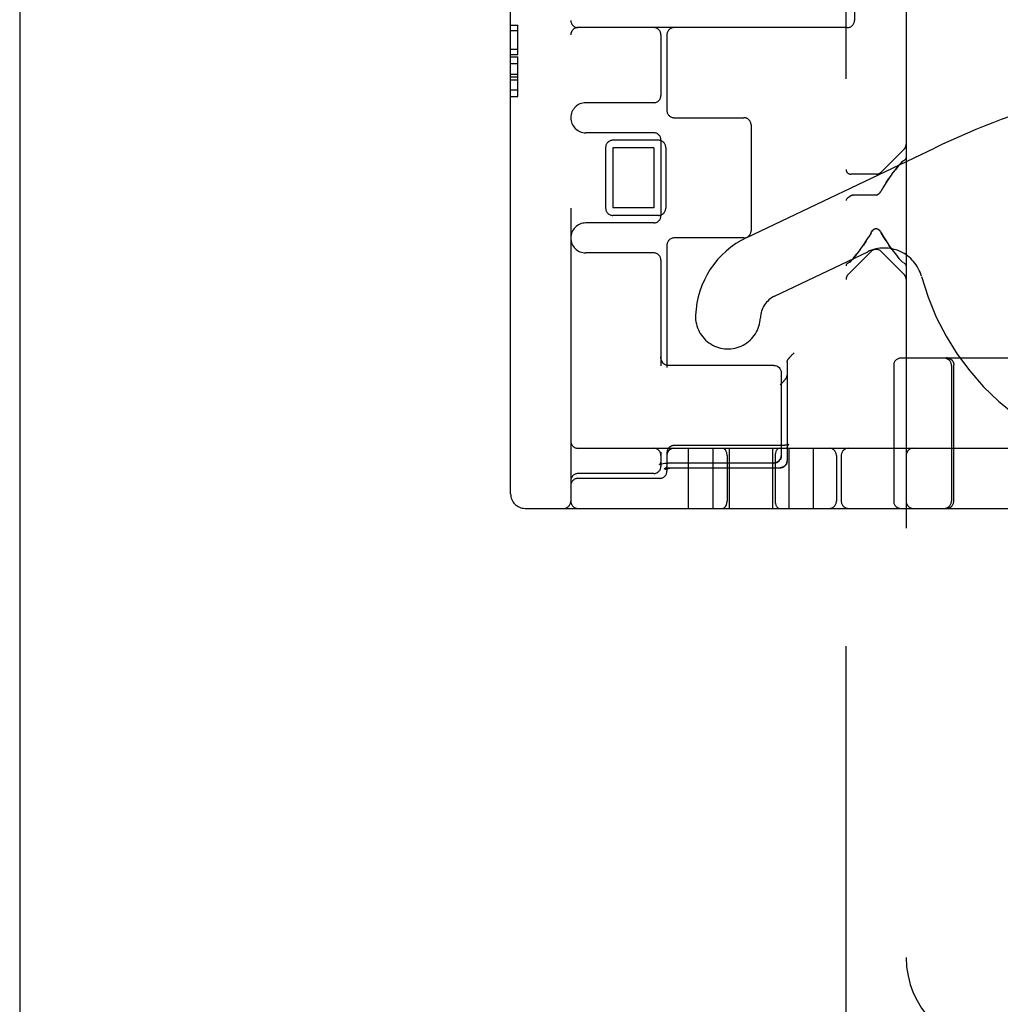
# Model space of a CAD drawing. Header units: inches. Extents: x 0 to 215, y 0 to 139.
# Tile 4 of 101: x 34.24 to 36.28, y 49.47 to 51.52. Entities that reach past the tile are written whole.
import ezdxf

# ---------------------------------------------------------------- set-up
doc = ezdxf.new("R2010")
doc.units = ezdxf.units.IN
doc.header["$LTSCALE"] = 11.804375
doc.header["$MEASUREMENT"] = 0
doc.linetypes.add('HIDDEN', pattern=[0.2, 0.1, -0.1])
doc.layers.get('0').update_dxf_attribs({"linetype": 'CONTINUOUS'})
doc.layers.add('DEFAULT_2', color=8, linetype='HIDDEN')

msp = doc.modelspace()

# ---------------------------------------------------------------- linework, layer by layer
at = {"color": 3, "linetype": 'Continuous'}
msp.add_line((34.2394, 91.5008), (34.2394, 11.1258), dxfattribs=at)
at = {"layer": 'DEFAULT_2', "color": 8, "linetype": 'HIDDEN'}
for p, q in [((35.9579, 49.0337), (35.9579, 54.5342)), ((36.0829, 54.0012), (36.0829, 49.5667)), ((35.2604, 50.5308), (35.2604, 53.4708)), ((35.3854, 53.4858), (35.3854, 50.5158)), ((35.9754, 52.4858), (35.9754, 51.5158)), ((35.2604, 51.5059), (35.2754, 51.5059)), ((35.2754, 51.4448), (35.2754, 51.5059)), ((35.2604, 51.4946), (35.2754, 51.4946)), ((35.9604, 51.5008), (35.4004, 51.5008)), ((35.5729, 51.4858), (35.5729, 51.3596)), ((35.5854, 51.4858), (35.5854, 51.3283)), ((35.2604, 51.4562), (35.2754, 51.4562)), ((35.2604, 51.4448), (35.2754, 51.4448)), ((35.2604, 51.4397), (35.2754, 51.4397)), ((35.2604, 51.4258), (35.2754, 51.4258)), ((35.2754, 51.3572), (35.2754, 51.4397)), ((35.2604, 51.4038), (35.2754, 51.4038)), ((35.2604, 51.3986), (35.2754, 51.3986)), ((35.2604, 51.3919), (35.2754, 51.3919)), ((35.2604, 51.3717), (35.2754, 51.3717)), ((35.2604, 51.3572), (35.2754, 51.3572)), ((35.5579, 51.3446), (35.4166, 51.3446)), ((35.6004, 51.3133), (35.7454, 51.3133)), ((35.5579, 51.2821), (35.4166, 51.2821)), ((35.7604, 51.2983), (35.7604, 51.0783)), ((35.5679, 51.2665), (35.4729, 51.2665)), ((35.5729, 51.2671), (35.5729, 51.1096)), ((35.4579, 51.2515), (35.4579, 51.1252)), ((35.5579, 51.2508), (35.4729, 51.2508)), ((35.4729, 51.2508), (35.4729, 51.1258)), ((35.5579, 51.2508), (35.5579, 51.1258)), ((35.5829, 51.2515), (35.5829, 51.1252)), ((35.7512, 51.0641), (36.1416, 51.2503)), ((36.031, 51.2003), (36.0785, 51.2478)), ((36.0679, 51.2145), (36.0698, 51.2168)), ((36.0735, 51.2206), (36.0753, 51.2222)), ((36.0785, 51.2244), (36.0769, 51.2235)), ((36.0534, 51.1959), (36.0604, 51.2051)), ((36.0679, 51.2145), (36.0604, 51.2051)), ((36.0604, 51.2051), (36.0679, 51.2145)), ((36.0204, 51.1959), (35.9679, 51.1959)), ((36.041, 51.1783), (36.0469, 51.187)), ((36.0534, 51.1959), (36.0469, 51.187)), ((36.0264, 51.1553), (36.025, 51.1541)), ((36.0276, 51.1566), (36.0263, 51.1553)), ((36.0357, 51.1698), (36.03, 51.1597)), ((35.9679, 51.1508), (35.969, 51.1516)), ((35.969, 51.1516), (35.9679, 51.1508)), ((35.9703, 51.1521), (35.969, 51.1516)), ((35.9715, 51.1524), (35.9729, 51.1526)), ((36.0204, 51.1526), (35.9729, 51.1526)), ((36.025, 51.1542), (36.0235, 51.1533)), ((35.5579, 51.1258), (35.4729, 51.1258)), ((35.5579, 51.0946), (35.4166, 51.0946)), ((35.5679, 51.1102), (35.4729, 51.1102)), ((36.0098, 51.0738), (36.0051, 51.0656)), ((36.0098, 51.0738), (36.011, 51.0759)), ((36.0298, 51.0759), (36.031, 51.0738)), ((35.7454, 51.0633), (35.6004, 51.0633)), ((35.9998, 51.0571), (35.9939, 51.0484)), ((35.5854, 51.0483), (35.5854, 50.7941)), ((35.8093, 50.9423), (36.0029, 51.0346)), ((36.0098, 51.0351), (35.9623, 50.9876)), ((35.9874, 51.0395), (35.9804, 51.0303)), ((35.9874, 51.0395), (35.9939, 51.0484)), ((36.031, 51.0351), (36.0785, 50.9876)), ((36.0534, 51.0395), (36.0469, 51.0484)), ((35.5579, 51.0321), (35.4166, 51.0321)), ((35.5729, 51.0171), (35.5729, 50.7973)), ((35.9623, 51.011), (35.9638, 51.0119)), ((35.9673, 51.0148), (35.9655, 51.0132)), ((35.9729, 51.0208), (35.971, 51.0186)), ((35.9729, 51.0208), (35.9804, 51.0303)), ((35.9804, 51.0303), (35.9729, 51.0208)), ((36.0604, 51.0303), (36.0679, 51.0208)), ((36.0698, 51.0186), (36.0679, 51.0208)), ((36.0735, 51.0148), (36.0753, 51.0132)), ((36.0769, 51.0119), (36.0753, 51.0132)), ((36.077, 51.0119), (36.0785, 51.011)), ((35.8416, 50.8159), (35.8423, 50.8167)), ((35.8423, 50.8167), (35.843, 50.8175)), ((35.843, 50.8175), (35.8438, 50.8183)), ((35.8438, 50.8183), (35.8446, 50.8191)), ((35.8446, 50.8191), (35.8454, 50.82)), ((35.8454, 50.82), (35.8463, 50.8208)), ((35.8463, 50.8208), (35.8472, 50.8217)), ((35.8472, 50.8217), (35.8481, 50.8226)), ((35.8481, 50.8226), (35.849, 50.8235)), ((35.849, 50.8235), (35.8499, 50.8244)), ((36.4169, 50.8133), (36.0719, 50.8133)), ((36.1683, 50.8133), (36.1684, 50.8133)), ((36.1683, 50.8133), (36.1686, 50.8133)), ((36.1686, 50.8133), (36.1688, 50.8133)), ((36.1688, 50.8133), (36.1691, 50.8133)), ((36.1696, 50.8133), (36.1699, 50.8132)), ((36.1745, 50.8117), (36.1749, 50.8115)), ((36.1749, 50.8115), (36.1752, 50.8113)), ((36.1752, 50.8113), (36.1756, 50.8111)), ((36.1762, 50.8107), (36.1765, 50.8105)), ((36.1765, 50.8105), (36.1768, 50.8102)), ((36.1768, 50.8102), (36.1771, 50.81)), ((36.1771, 50.81), (36.1768, 50.8102)), ((36.1771, 50.81), (36.1774, 50.8097)), ((36.1774, 50.8097), (36.1777, 50.8094)), ((36.1776, 50.8095), (36.1778, 50.8094)), ((36.1787, 50.8083), (36.1784, 50.8086)), ((36.1792, 50.8077), (36.1789, 50.808)), ((36.1796, 50.8071), (36.1794, 50.8074)), ((35.5879, 50.7981), (35.5862, 50.7982)), ((35.8079, 50.7981), (35.5879, 50.7981)), ((35.8354, 50.8049), (35.8354, 50.5999)), ((36.0569, 50.7983), (36.0569, 50.5158)), ((36.1769, 50.7983), (36.1769, 50.5158)), ((36.182, 50.7993), (36.182, 50.7996)), ((36.182, 50.7987), (36.182, 50.7993)), ((35.8229, 50.7831), (35.8229, 50.6102)), ((36.1819, 50.5158), (36.1819, 50.7848)), ((35.4004, 50.6258), (37.7304, 50.6258)), ((35.8212, 50.6315), (35.6004, 50.6315)), ((35.6304, 50.5008), (35.6304, 50.6258)), ((35.6814, 50.5008), (35.6814, 50.6258)), ((35.7154, 50.5008), (35.7154, 50.6258)), ((35.8054, 50.5008), (35.8054, 50.6258)), ((35.8217, 50.6315), (35.8209, 50.6315)), ((35.8227, 50.6315), (35.8222, 50.6315)), ((35.8354, 50.6265), (35.8354, 50.6269)), ((35.8354, 50.6259), (35.8354, 50.6262)), ((35.8392, 50.6338), (35.8392, 50.6338)), ((35.8394, 50.5008), (35.8394, 50.6258)), ((35.8904, 50.5008), (35.8904, 50.6258)), ((35.5729, 50.6177), (35.5729, 50.5883)), ((35.5854, 50.6176), (35.5854, 50.6172)), ((35.5854, 50.6166), (35.5854, 50.5783)), ((35.5857, 50.6195), (35.5856, 50.6192)), ((35.7104, 50.6108), (35.7104, 50.5158)), ((35.8104, 50.6108), (35.8104, 50.5158)), ((35.9379, 50.6108), (35.9379, 50.5158)), ((35.9479, 50.6108), (35.9479, 50.5158)), ((35.5698, 50.5916), (35.5702, 50.5919)), ((35.5699, 50.5917), (35.5698, 50.5916)), ((35.57, 50.5918), (35.5699, 50.5917)), ((35.5702, 50.5919), (35.5712, 50.5923)), ((35.5714, 50.5935), (35.5705, 50.5923)), ((35.5711, 50.5923), (35.5728, 50.593)), ((35.5727, 50.593), (35.575, 50.5937)), ((35.575, 50.5937), (35.5778, 50.5943)), ((35.5777, 50.5943), (35.5809, 50.5948)), ((35.5795, 50.5827), (35.5802, 50.583)), ((35.5808, 50.5948), (35.5844, 50.5951)), ((35.5842, 50.5951), (35.5879, 50.5952)), ((35.8079, 50.5952), (35.5879, 50.5952)), ((35.5965, 50.5854), (35.8209, 50.5854)), ((35.5996, 50.5854), (35.8209, 50.5854)), ((35.8232, 50.5856), (35.8228, 50.5856)), ((35.8236, 50.5857), (35.8232, 50.5856)), ((35.8236, 50.5857), (35.824, 50.5858)), ((35.824, 50.5858), (35.8244, 50.5859)), ((35.8309, 50.5894), (35.8306, 50.5891)), ((35.8312, 50.5897), (35.8309, 50.5894)), ((35.8315, 50.59), (35.8311, 50.5897)), ((35.8317, 50.5903), (35.8314, 50.59)), ((35.8354, 50.5991), (35.8353, 50.5987)), ((35.8353, 50.5983), (35.8353, 50.5987)), ((35.8353, 50.5979), (35.8353, 50.5984)), ((35.5579, 50.5733), (35.4004, 50.5733)), ((35.5704, 50.5633), (35.4004, 50.5633)), ((35.2904, 50.5008), (37.6054, 50.5008))]:
    msp.add_line(p, q, dxfattribs=at)
for points in [[(36.077, 51.2235), (36.0753, 51.2222), (36.0735, 51.2206), (36.0716, 51.2188), (36.0698, 51.2168)], [(36.0785, 51.2244), (36.0803, 51.2256), (36.0817, 51.2269), (36.0826, 51.2283), (36.0829, 51.2298)], [(36.0469, 51.187), (36.041, 51.1783), (36.0357, 51.1698)], [(36.0276, 51.1566), (36.0288, 51.1581), (36.0299, 51.1597)], [(35.9679, 51.1508), (35.9652, 51.1489), (35.9627, 51.1472), (35.9607, 51.1458), (35.9591, 51.1443), (35.9582, 51.1428), (35.9579, 51.1413)], [(35.9729, 51.1526), (35.9716, 51.1525), (35.9702, 51.1521)], [(36.0204, 51.1526), (36.022, 51.1528), (36.0235, 51.1533)], [(36.011, 51.0759), (36.0123, 51.0778), (36.0137, 51.0794), (36.0152, 51.0808), (36.0169, 51.0819), (36.0186, 51.0826), (36.0204, 51.0828), (36.0222, 51.0826), (36.024, 51.0818), (36.0256, 51.0808), (36.0271, 51.0794), (36.0285, 51.0778)], [(36.0298, 51.0759), (36.0285, 51.0778), (36.027, 51.0795), (36.0255, 51.0808), (36.0238, 51.0819), (36.0221, 51.0826), (36.0203, 51.0828), (36.0185, 51.0825), (36.0167, 51.0818), (36.0151, 51.0807), (36.0136, 51.0793), (36.0123, 51.0777)], [(36.041, 51.0571), (36.0357, 51.0656), (36.031, 51.0738)], [(36.031, 51.0738), (36.0357, 51.0656), (36.041, 51.0571), (36.0469, 51.0484)], [(35.9939, 51.0484), (35.9998, 51.0571), (36.0051, 51.0656)], [(36.0469, 51.0484), (36.0534, 51.0395), (36.0604, 51.0303)], [(35.9638, 51.0119), (35.9655, 51.0132), (35.9673, 51.0148), (35.9691, 51.0166), (35.971, 51.0186)], [(36.0698, 51.0186), (36.0716, 51.0166), (36.0735, 51.0148)], [(35.9623, 51.011), (35.9605, 51.0098), (35.9591, 51.0085), (35.9582, 51.0071), (35.9579, 51.0056)], [(36.0829, 51.0056), (36.0826, 51.0071), (36.0817, 51.0085), (36.0803, 51.0098), (36.0785, 51.011)], [(35.5841, 50.7987), (35.5819, 50.7995), (35.5799, 50.8007), (35.5779, 50.8023), (35.5761, 50.8045), (35.5746, 50.8071), (35.5736, 50.8102), (35.573, 50.8137), (35.5729, 50.8158)], [(35.5862, 50.7982), (35.584, 50.7987), (35.5818, 50.7995), (35.5797, 50.8008), (35.5777, 50.8025), (35.5759, 50.8048), (35.5745, 50.8074), (35.5735, 50.8107), (35.5729, 50.8144), (35.5729, 50.8157)], [(35.8354, 50.8049), (35.8354, 50.8052), (35.8354, 50.8055), (35.8354, 50.8059), (35.8355, 50.8062), (35.8355, 50.8065), (35.8356, 50.8069), (35.8357, 50.8072), (35.8358, 50.8075), (35.8359, 50.8078), (35.836, 50.8081), (35.8361, 50.8085), (35.8362, 50.8088), (35.8363, 50.8091), (35.8365, 50.8094), (35.8366, 50.8097), (35.8368, 50.81), (35.837, 50.8103), (35.8372, 50.8106), (35.8374, 50.8108), (35.8376, 50.8111)], [(35.8376, 50.8111), (35.8377, 50.8114), (35.8379, 50.8116), (35.8381, 50.8119), (35.8383, 50.8121), (35.8386, 50.8124), (35.8388, 50.8127), (35.839, 50.813), (35.8393, 50.8133), (35.8395, 50.8136), (35.8398, 50.8139), (35.8401, 50.8142), (35.8404, 50.8145), (35.8407, 50.8149), (35.841, 50.8152), (35.8413, 50.8156), (35.8416, 50.8159)], [(36.167, 50.8137), (36.1674, 50.8137), (36.1678, 50.8137), (36.1681, 50.8137), (36.1685, 50.8137), (36.1689, 50.8136), (36.1693, 50.8136), (36.1697, 50.8135), (36.1701, 50.8134), (36.1705, 50.8133), (36.1709, 50.8132), (36.1713, 50.8131), (36.1716, 50.813), (36.172, 50.8129), (36.1724, 50.8128), (36.1728, 50.8126), (36.1731, 50.8125), (36.1735, 50.8123), (36.1738, 50.8121), (36.1742, 50.812), (36.1745, 50.8118), (36.1749, 50.8116), (36.1752, 50.8114), (36.1755, 50.8112), (36.1759, 50.8109), (36.1762, 50.8107), (36.1765, 50.8105), (36.1768, 50.8102), (36.1771, 50.81)], [(36.1728, 50.8126), (36.1724, 50.8128), (36.172, 50.8129), (36.1716, 50.813), (36.1713, 50.8131), (36.1709, 50.8132), (36.1705, 50.8133), (36.1701, 50.8134), (36.1697, 50.8135), (36.1693, 50.8136), (36.1689, 50.8136), (36.1685, 50.8137), (36.1681, 50.8137), (36.1678, 50.8137), (36.1674, 50.8137), (36.167, 50.8137)], [(36.1691, 50.8133), (36.1693, 50.8133), (36.1696, 50.8133)], [(36.1699, 50.8132), (36.1702, 50.8132), (36.1705, 50.8131), (36.1708, 50.8131), (36.1711, 50.813), (36.1715, 50.8129), (36.1718, 50.8128), (36.1721, 50.8127), (36.1725, 50.8126), (36.1728, 50.8125), (36.1732, 50.8124), (36.1735, 50.8122), (36.1739, 50.8121), (36.1742, 50.8119), (36.1745, 50.8117)], [(36.1701, 50.8132), (36.1704, 50.8132), (36.1707, 50.8131), (36.171, 50.813), (36.1713, 50.813), (36.1716, 50.8129), (36.1719, 50.8128), (36.1723, 50.8127), (36.1726, 50.8126), (36.1729, 50.8125), (36.1733, 50.8123), (36.1736, 50.8122), (36.1739, 50.812), (36.1743, 50.8119), (36.1746, 50.8117)], [(36.1745, 50.8118), (36.1742, 50.812), (36.1738, 50.8121), (36.1735, 50.8123), (36.1731, 50.8125)], [(36.1765, 50.8105), (36.1762, 50.8107), (36.1759, 50.8109), (36.1755, 50.8112), (36.1752, 50.8114), (36.1749, 50.8116)], [(36.1755, 50.8111), (36.1759, 50.8109), (36.1762, 50.8107)], [(36.1778, 50.8094), (36.1779, 50.8092), (36.1782, 50.8089), (36.1784, 50.8086), (36.1787, 50.8083), (36.1789, 50.808), (36.1792, 50.8077), (36.1794, 50.8074), (36.1796, 50.8071), (36.1798, 50.8068), (36.18, 50.8065), (36.1802, 50.8062), (36.1804, 50.8058), (36.1806, 50.8055), (36.1807, 50.8051), (36.1809, 50.8048), (36.181, 50.8045), (36.1812, 50.8041), (36.1813, 50.8037), (36.1814, 50.8034), (36.1815, 50.803), (36.1816, 50.8027), (36.1817, 50.8023), (36.1818, 50.8019), (36.1818, 50.8015), (36.1819, 50.8012), (36.1819, 50.8008), (36.182, 50.8004), (36.182, 50.8), (36.182, 50.7996)], [(36.1782, 50.8089), (36.1779, 50.8092), (36.1778, 50.8094)], [(35.8079, 50.7981), (35.8108, 50.7979), (35.8136, 50.797), (35.8162, 50.7956), (35.8185, 50.7937), (35.8204, 50.7915), (35.8218, 50.7889), (35.8226, 50.7861), (35.8229, 50.7831)], [(36.1819, 50.7848), (36.182, 50.7939), (36.182, 50.7987)], [(35.8341, 50.7735), (35.834, 50.7733), (35.8339, 50.773), (35.8337, 50.7728), (35.8335, 50.7725), (35.8334, 50.7723), (35.8332, 50.772), (35.833, 50.7717), (35.8328, 50.7714), (35.8326, 50.7711), (35.8324, 50.7708), (35.8321, 50.7705), (35.8319, 50.7701), (35.8317, 50.7698), (35.8314, 50.7695), (35.8312, 50.7691), (35.8309, 50.7688), (35.8306, 50.7684), (35.8303, 50.768), (35.83, 50.7676), (35.8297, 50.7673), (35.8294, 50.7669), (35.829, 50.7665), (35.8287, 50.7661), (35.8283, 50.7656), (35.828, 50.7652), (35.8276, 50.7648), (35.8272, 50.7644), (35.8269, 50.7639), (35.8265, 50.7635), (35.8261, 50.7631), (35.8257, 50.7626), (35.8253, 50.7622), (35.8248, 50.7617), (35.8244, 50.7613), (35.824, 50.7608), (35.8236, 50.7604), (35.8231, 50.76), (35.8227, 50.7595), (35.8222, 50.7591), (35.8218, 50.7586), (35.8213, 50.7582), (35.8209, 50.7578)], [(35.8341, 50.7735), (35.8343, 50.7738), (35.8344, 50.7741), (35.8346, 50.7743), (35.8347, 50.7746), (35.8348, 50.7749), (35.8349, 50.7752), (35.835, 50.7755), (35.8351, 50.7758), (35.8351, 50.7761), (35.8352, 50.7764), (35.8353, 50.7767), (35.8353, 50.777), (35.8353, 50.7773), (35.8354, 50.7776), (35.8354, 50.7779), (35.8354, 50.7782)], [(35.6004, 50.6315), (35.6001, 50.6315), (35.5997, 50.6315), (35.5993, 50.6315), (35.5989, 50.6314), (35.5985, 50.6314), (35.5981, 50.6313), (35.5978, 50.6313), (35.5974, 50.6312), (35.597, 50.6311), (35.5966, 50.631), (35.5962, 50.6309), (35.5958, 50.6308), (35.5954, 50.6307), (35.5951, 50.6305), (35.5947, 50.6304), (35.5943, 50.6302), (35.594, 50.6301), (35.5936, 50.6299), (35.5933, 50.6297), (35.5929, 50.6295), (35.5926, 50.6293), (35.5922, 50.6291), (35.5919, 50.6289), (35.5916, 50.6287), (35.5912, 50.6284), (35.5909, 50.6282), (35.5906, 50.6279), (35.5903, 50.6277), (35.59, 50.6274), (35.5898, 50.6271), (35.5895, 50.6268), (35.5892, 50.6265), (35.5889, 50.6262), (35.5887, 50.6259), (35.5885, 50.6256), (35.5882, 50.6253), (35.588, 50.625), (35.5878, 50.6246), (35.5876, 50.6243), (35.5874, 50.624), (35.5872, 50.6236), (35.587, 50.6233), (35.5868, 50.6229), (35.5866, 50.6226), (35.5865, 50.6222), (35.5863, 50.6218), (35.5862, 50.6215), (35.5861, 50.6211), (35.586, 50.6207), (35.5859, 50.6203), (35.5858, 50.6199), (35.5857, 50.6195), (35.5856, 50.6192), (35.5856, 50.6188), (35.5855, 50.6184), (35.5855, 50.618), (35.5854, 50.6176), (35.5854, 50.6172), (35.5854, 50.6168), (35.5854, 50.6166)], [(35.8392, 50.6338), (35.8392, 50.6338), (35.8392, 50.6338), (35.8392, 50.6338), (35.8392, 50.6338), (35.8391, 50.6338), (35.8391, 50.6338), (35.839, 50.6338), (35.839, 50.6337), (35.8389, 50.6337), (35.8388, 50.6337), (35.8387, 50.6336), (35.8386, 50.6336), (35.8385, 50.6336), (35.8384, 50.6335), (35.8382, 50.6335), (35.8381, 50.6334), (35.8379, 50.6334), (35.8378, 50.6333), (35.8376, 50.6333), (35.8374, 50.6332), (35.8372, 50.6331), (35.837, 50.6331), (35.8367, 50.633), (35.8365, 50.633), (35.8362, 50.6329), (35.836, 50.6328), (35.8357, 50.6328), (35.8354, 50.6327), (35.8351, 50.6327), (35.8348, 50.6326), (35.8345, 50.6325), (35.8341, 50.6325), (35.8338, 50.6324), (35.8335, 50.6324), (35.8331, 50.6323), (35.8327, 50.6323), (35.8324, 50.6322), (35.832, 50.6322), (35.8316, 50.6321), (35.8312, 50.6321), (35.8308, 50.632), (35.8304, 50.632), (35.8299, 50.6319), (35.8295, 50.6319), (35.8291, 50.6319), (35.8287, 50.6318), (35.8282, 50.6318), (35.8278, 50.6317), (35.8273, 50.6317), (35.8269, 50.6317), (35.8264, 50.6317), (35.826, 50.6316), (35.8255, 50.6316), (35.825, 50.6316), (35.8246, 50.6316), (35.8241, 50.6316), (35.8236, 50.6315), (35.8231, 50.6315), (35.8227, 50.6315), (35.8222, 50.6315), (35.8217, 50.6315)], [(35.8282, 50.6318), (35.8278, 50.6317), (35.8273, 50.6317)], [(35.8354, 50.6259), (35.8354, 50.6262), (35.8354, 50.6265), (35.8354, 50.6269), (35.8355, 50.6273), (35.8355, 50.6277), (35.8356, 50.628), (35.8357, 50.6284), (35.8358, 50.6287), (35.8359, 50.6291), (35.836, 50.6294), (35.8361, 50.6297), (35.8362, 50.6301), (35.8364, 50.6304), (35.8365, 50.6306), (35.8366, 50.6309), (35.8368, 50.6312), (35.8369, 50.6314), (35.8371, 50.6316), (35.8372, 50.6319), (35.8374, 50.6321), (35.8375, 50.6323), (35.8376, 50.6324), (35.8378, 50.6326), (35.8379, 50.6327), (35.838, 50.6329), (35.8382, 50.633), (35.8383, 50.6331), (35.8384, 50.6332), (35.8385, 50.6333), (35.8386, 50.6334), (35.8387, 50.6335), (35.8388, 50.6335), (35.8388, 50.6336), (35.8389, 50.6336), (35.839, 50.6337), (35.839, 50.6337), (35.8391, 50.6338), (35.8391, 50.6338), (35.8391, 50.6338), (35.8392, 50.6338), (35.8392, 50.6338), (35.8392, 50.6338)], [(35.5856, 50.6188), (35.5855, 50.6184), (35.5855, 50.618)], [(35.8079, 50.5952), (35.8108, 50.5955), (35.8136, 50.5964), (35.8162, 50.5978), (35.8185, 50.5996), (35.8204, 50.6019), (35.8218, 50.6045), (35.8226, 50.6073), (35.8229, 50.6102)], [(35.8229, 50.6102), (35.8227, 50.6076), (35.8219, 50.6049), (35.8207, 50.6025), (35.8191, 50.6003), (35.817, 50.5984), (35.8146, 50.5968), (35.8118, 50.5958), (35.8089, 50.5953), (35.8079, 50.5952)], [(35.5705, 50.5924), (35.57, 50.5918), (35.5699, 50.5917)], [(35.5729, 50.5992), (35.5728, 50.5978), (35.5722, 50.5953), (35.5714, 50.5935)], [(35.5729, 50.5992), (35.5728, 50.5976), (35.5722, 50.5952)], [(35.5854, 50.5898), (35.5854, 50.5896), (35.5854, 50.5894), (35.5854, 50.5893), (35.5853, 50.5891), (35.5853, 50.5889), (35.5853, 50.5887), (35.5852, 50.5886), (35.5852, 50.5884), (35.5851, 50.5882), (35.5851, 50.588), (35.585, 50.5879), (35.5849, 50.5877), (35.5848, 50.5875), (35.5847, 50.5873), (35.5846, 50.5871), (35.5845, 50.5869), (35.5844, 50.5868), (35.5843, 50.5866), (35.5842, 50.5864), (35.584, 50.5862), (35.5839, 50.586), (35.5837, 50.5858), (35.5835, 50.5856), (35.5834, 50.5854), (35.5832, 50.5853), (35.583, 50.5851), (35.5828, 50.5849), (35.5826, 50.5847), (35.5824, 50.5845), (35.5822, 50.5844), (35.5819, 50.5842), (35.5817, 50.584), (35.5815, 50.5839), (35.5813, 50.5837), (35.581, 50.5836), (35.5808, 50.5834), (35.5805, 50.5833), (35.5803, 50.5831), (35.58, 50.583), (35.5797, 50.5828), (35.5795, 50.5827)], [(35.5802, 50.583), (35.5803, 50.583), (35.5804, 50.5831), (35.5805, 50.5831), (35.5807, 50.5832), (35.5808, 50.5833), (35.581, 50.5833), (35.5812, 50.5834), (35.5814, 50.5834), (35.5816, 50.5835), (35.5818, 50.5836), (35.5821, 50.5836), (35.5823, 50.5837), (35.5826, 50.5838), (35.5829, 50.5838), (35.5831, 50.5839), (35.5835, 50.584), (35.5838, 50.5841), (35.5841, 50.5841), (35.5845, 50.5842), (35.5848, 50.5843), (35.5852, 50.5844), (35.5856, 50.5844), (35.586, 50.5845), (35.5864, 50.5846), (35.5868, 50.5846), (35.5872, 50.5847), (35.5877, 50.5848), (35.5881, 50.5848), (35.5886, 50.5849), (35.589, 50.585), (35.5895, 50.585), (35.59, 50.5851), (35.5904, 50.5851), (35.5909, 50.5852), (35.5914, 50.5852), (35.5919, 50.5852), (35.5924, 50.5853), (35.5929, 50.5853), (35.5934, 50.5853), (35.5939, 50.5854), (35.5944, 50.5854), (35.595, 50.5854), (35.5955, 50.5854), (35.596, 50.5854), (35.5965, 50.5854)], [(35.5854, 50.5898), (35.5854, 50.5895), (35.5854, 50.5891), (35.5854, 50.5887), (35.5853, 50.5884), (35.5853, 50.588), (35.5852, 50.5876), (35.5851, 50.5873), (35.5851, 50.5869), (35.585, 50.5866), (35.5849, 50.5863), (35.5848, 50.586), (35.5847, 50.5857), (35.5845, 50.5854), (35.5844, 50.5851), (35.5843, 50.5848), (35.5842, 50.5846), (35.5841, 50.5844), (35.584, 50.5841), (35.5838, 50.5839), (35.5837, 50.5837), (35.5836, 50.5836), (35.5835, 50.5834), (35.5834, 50.5832), (35.5833, 50.5831), (35.5832, 50.583), (35.5831, 50.5828), (35.583, 50.5827), (35.5829, 50.5826), (35.5828, 50.5825), (35.5827, 50.5824), (35.5826, 50.5823), (35.5826, 50.5823), (35.5825, 50.5822), (35.5824, 50.5822), (35.5824, 50.5821), (35.5823, 50.5821), (35.5823, 50.582), (35.5823, 50.582), (35.5822, 50.582), (35.5822, 50.582), (35.5822, 50.582)], [(35.5822, 50.582), (35.5822, 50.582), (35.5822, 50.582), (35.5823, 50.582), (35.5823, 50.582), (35.5823, 50.582), (35.5824, 50.5821), (35.5824, 50.5821), (35.5825, 50.5821), (35.5826, 50.5822), (35.5827, 50.5822), (35.5828, 50.5823), (35.5829, 50.5824), (35.583, 50.5824), (35.5832, 50.5825), (35.5833, 50.5826), (35.5835, 50.5826), (35.5837, 50.5827), (35.5838, 50.5828), (35.584, 50.5829), (35.5842, 50.5829), (35.5845, 50.583), (35.5847, 50.5831), (35.5849, 50.5832), (35.5852, 50.5833), (35.5854, 50.5834), (35.5857, 50.5835), (35.586, 50.5835), (35.5863, 50.5836), (35.5866, 50.5837), (35.5869, 50.5838), (35.5872, 50.5839), (35.5875, 50.584), (35.5879, 50.5841), (35.5882, 50.5842), (35.5886, 50.5842), (35.5889, 50.5843), (35.5893, 50.5844), (35.5897, 50.5845), (35.5901, 50.5845), (35.5904, 50.5846), (35.5908, 50.5847), (35.5912, 50.5847), (35.5916, 50.5848), (35.5921, 50.5849), (35.5925, 50.5849), (35.5929, 50.585), (35.5933, 50.585), (35.5937, 50.5851), (35.5942, 50.5851), (35.5946, 50.5852), (35.595, 50.5852), (35.5955, 50.5853), (35.5959, 50.5853), (35.5964, 50.5853), (35.5968, 50.5853), (35.5973, 50.5854), (35.5977, 50.5854), (35.5982, 50.5854), (35.5986, 50.5854), (35.5991, 50.5854), (35.5996, 50.5854)], [(35.8229, 50.5856), (35.8225, 50.5855), (35.8221, 50.5855), (35.8217, 50.5854), (35.8213, 50.5854), (35.8209, 50.5854)], [(35.8209, 50.5854), (35.8211, 50.5854), (35.8214, 50.5854), (35.8218, 50.5855), (35.8222, 50.5855), (35.8225, 50.5855)], [(35.8243, 50.5858), (35.8247, 50.5859), (35.825, 50.586), (35.8254, 50.5861), (35.8257, 50.5863), (35.8261, 50.5864), (35.8264, 50.5865), (35.8268, 50.5867), (35.8271, 50.5868), (35.8275, 50.587), (35.8278, 50.5872), (35.8281, 50.5874), (35.8285, 50.5876), (35.8288, 50.5878), (35.8291, 50.588), (35.8294, 50.5882), (35.8297, 50.5884), (35.83, 50.5887), (35.8303, 50.5889)], [(35.8306, 50.5892), (35.8303, 50.5889), (35.83, 50.5886), (35.8297, 50.5884), (35.8294, 50.5881), (35.829, 50.5879), (35.8287, 50.5877), (35.8284, 50.5875), (35.828, 50.5873), (35.8277, 50.5871), (35.8273, 50.5869), (35.827, 50.5868), (35.8266, 50.5866), (35.8263, 50.5865), (35.8259, 50.5863), (35.8255, 50.5862), (35.8251, 50.5861), (35.8248, 50.586), (35.8244, 50.5859)], [(35.8317, 50.5903), (35.832, 50.5906), (35.8322, 50.5909), (35.8325, 50.5912), (35.8327, 50.5915), (35.8329, 50.5919), (35.8332, 50.5922), (35.8334, 50.5926), (35.8336, 50.5929), (35.8338, 50.5932), (35.8339, 50.5936), (35.8341, 50.594), (35.8343, 50.5944), (35.8344, 50.5947), (35.8346, 50.5951), (35.8347, 50.5955), (35.8348, 50.5959), (35.8349, 50.5963), (35.835, 50.5967), (35.8351, 50.5971), (35.8352, 50.5975), (35.8353, 50.598)], [(35.8352, 50.5976), (35.8351, 50.5972), (35.8351, 50.5968), (35.835, 50.5964), (35.8349, 50.5961), (35.8348, 50.5957), (35.8346, 50.5953), (35.8345, 50.5949), (35.8344, 50.5946), (35.8342, 50.5942), (35.8341, 50.5938), (35.8339, 50.5935), (35.8337, 50.5931), (35.8335, 50.5928), (35.8333, 50.5925), (35.8331, 50.5921), (35.8329, 50.5918), (35.8327, 50.5915), (35.8324, 50.5912), (35.8322, 50.5908), (35.8319, 50.5905), (35.8317, 50.5902)], [(35.8354, 50.5991), (35.8354, 50.5995), (35.8354, 50.5999)]]:
    msp.add_lwpolyline(points, dxfattribs=at)
for centre, radius, start, end in [((35.4004, 51.5158), 0.015, 180, 270), ((35.9604, 51.5158), 0.015, 270, 360), ((35.4004, 51.4858), 0.015, 90, 180), ((35.5579, 51.4858), 0.015, 0, 90), ((35.6004, 51.4858), 0.015, 90, 180), ((35.4166, 51.3133), 0.0312, 90, 270), ((35.5579, 51.3596), 0.015, 270, 360), ((36.901, 49.6574), 1.7646, 105.678, 115.49), ((35.6004, 51.3283), 0.015, 180, 270), ((35.7454, 51.2983), 0.015, 0, 90), ((35.5579, 51.2671), 0.015, 0, 90), ((35.4729, 51.2515), 0.015, 90, 180), ((35.5679, 51.2515), 0.015, 0, 90), ((36.0679, 51.2584), 0.015, 315, 360), ((35.9679, 51.2059), 0.01, 180, 270), ((36.0204, 51.2109), 0.015, 270, 315), ((35.4729, 51.1252), 0.015, 180, 270), ((35.5679, 51.1252), 0.015, 270, 360), ((35.4166, 51.0633), 0.0312, 90, 270), ((35.5579, 51.1096), 0.015, 270, 360), ((35.7454, 51.0783), 0.015, 270, 360), ((35.6004, 51.0483), 0.015, 90, 180), ((35.8317, 50.8954), 0.1869, 115.49, 177.8274), ((36.0373, 50.9624), 0.08, 15.288, 115.4899), ((36.0204, 51.0245), 0.015, 45, 135), ((35.5579, 51.0171), 0.015, 0, 90), ((35.9729, 50.977), 0.015, 135, 180), ((36.0679, 50.977), 0.015, 0, 45), ((36.6354, 51.1258), 0.54, 195.288, 270.2336), ((35.8317, 50.8954), 0.0519, 115.49, 177.8274), ((35.7123, 50.8999), 0.0675, 177.8274, 357.8274), ((36.0719, 50.7983), 0.015, 90, 180), ((36.1619, 50.7983), 0.015, 0, 90), ((35.4004, 50.6408), 0.015, 180, 270), ((35.5579, 50.6108), 0.015, 0, 90), ((35.6004, 50.6108), 0.015, 90, 180), ((35.9229, 50.6108), 0.015, 0, 90), ((35.9629, 50.6108), 0.015, 90, 180), ((36.0979, 50.6108), 0.015, 90, 180), ((35.5579, 50.5883), 0.015, 270, 360), ((35.4004, 50.5583), 0.015, 90, 180), ((35.4004, 50.5483), 0.015, 90, 180), ((35.5704, 50.5783), 0.015, 270, 360), ((35.2904, 50.5308), 0.03, 180, 270), ((35.3704, 50.5158), 0.015, 270, 360), ((35.4004, 50.5158), 0.015, 180, 270), ((35.9229, 50.5158), 0.015, 270, 360), ((35.9629, 50.5158), 0.015, 180, 270), ((36.0719, 50.5158), 0.015, 180, 270), ((36.0979, 50.5158), 0.015, 180, 270), ((36.1619, 50.5158), 0.015, 270, 360), ((36.1669, 50.5158), 0.015, 270, 360), ((36.2709, 49.5667), 0.188, 180, 270)]:
    msp.add_arc(centre, radius, start, end, dxfattribs=at)
for centre, start_param, end_param in [((35.7007, 50.6108), -1.570796, 0), ((35.8201, 50.6108), 0, 1.570796), ((35.7007, 50.5158), -3.141593, -1.570796), ((35.8201, 50.5158), -4.712389, -3.141593)]:
    msp.add_ellipse(centre, major_axis=(0, 0.015), ratio=0.644444, start_param=start_param, end_param=end_param, dxfattribs=at)

doc.saveas('drawing.dxf')
